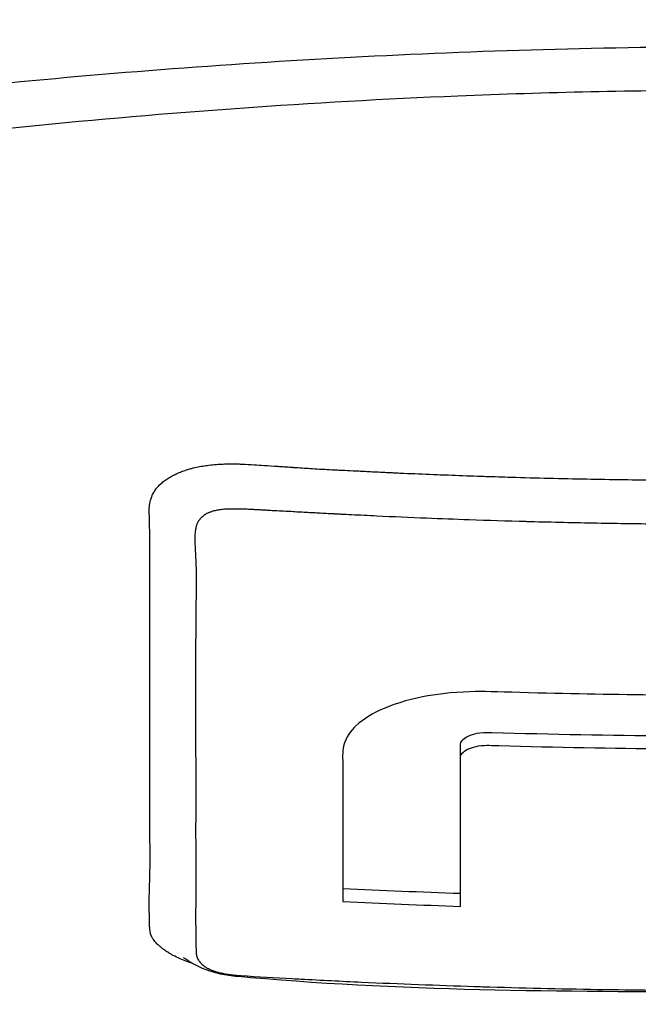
# Model space of a CAD drawing. Header units: millimetres. Extents: x 0 to 7374, y 0 to 4200.
# Tile 198 of 256: x 2021 to 2034, y 1956 to 1978. Entities that reach past the tile are written whole.
import ezdxf

# ---------------------------------------------------------------- set-up
doc = ezdxf.new("R2010")
doc.units = ezdxf.units.MM
doc.header["$LTSCALE"] = 0.2

# ---------------------------------------------------------------- blocks, each defined once
blk = doc.blocks.new('A$C98759802')
for p, q in [((-5.765, 1054.195), (-5.765, 1054.476)), ((-5.765, 1051.243), (-5.765, 1054.195)), ((-10.664, 1049.435), (-10.664, 1049.435))]:
    blk.add_line(p, q)
for start, end in [(260.50176, 260.50178), (261.27334, 261.27336)]:
    blk.add_arc((0, 1126), 76, start, end)
for centre, major_axis, start_param, end_param in [((-0.893, 1151.797), (142.33, -3.021), 4.67514, 4.693158), ((-0.874, 1152.623), (143.9, -3.054), 4.675582, 4.693403)]:
    blk.add_ellipse(centre, major_axis=major_axis, ratio=0.707027, start_param=start_param, end_param=end_param)
for points, knots in [([(0, 1078.078), (-2.689, 1078.071), (-5.304, 1078.041), (-10.564, 1077.89), (-13.15, 1077.769), (-17.41, 1077.51), (-19.097, 1077.393), (-21.713, 1077.183), (-22.654, 1077.102), (-26.071, 1076.784), (-28.472, 1076.509), (-32.082, 1076.03), (-33.384, 1075.844), (-36.089, 1075.421), (-37.486, 1075.181), (-40.06, 1074.701), (-41.249, 1074.462), (-43.774, 1073.917), (-45.111, 1073.603), (-48.684, 1072.659), (-50.768, 1071.994), (-53.596, 1070.924), (-54.53, 1070.532), (-55.506, 1070.067), (-55.631, 1070.006), (-55.909, 1069.868), (-56.065, 1069.789), (-56.63, 1069.496), (-57.021, 1069.279), (-57.761, 1068.837), (-58.107, 1068.613), (-58.569, 1068.289), (-58.713, 1068.185), (-59.385, 1067.675), (-59.829, 1067.26), (-60.355, 1066.651), (-60.51, 1066.45), (-60.708, 1066.14), (-60.769, 1066.036), (-61.045, 1065.514), (-61.173, 1065.094), (-61.253, 1064.264), (-61.211, 1063.855), (-61.039, 1063.252), (-60.965, 1063.055), (-60.696, 1062.47), (-60.455, 1062.086), (-60.146, 1061.703)], [0.000001, 0.000001, 0.000001, 0.000001, 0.80676, 0.80676, 1.613192, 1.613192, 2.147474, 2.147474, 2.450992, 2.450992, 3.264414, 3.264414, 3.726842, 3.726842, 4.252174, 4.252174, 4.730344, 4.730344, 5.307349, 5.307349, 6.354307, 6.354307, 6.939167, 6.939167, 7.029371, 7.029371, 7.147426, 7.147426, 7.463958, 7.463958, 7.785402, 7.785402, 7.92361, 7.92361, 8.469515, 8.469515, 8.732461, 8.732461, 8.864314, 8.864314, 9.389857, 9.389857, 9.894845, 9.894845, 10.139254, 10.139254, 10.622595, 10.622595, 10.622595, 10.622595]), ([(0, 1069.671), (-1.412, 1069.671), (-2.822, 1069.647), (-5.623, 1069.564), (-7.04, 1069.504), (-11.19, 1069.278), (-13.932, 1069.063), (-18.379, 1068.601), (-20.125, 1068.389), (-24.103, 1067.834), (-26.3, 1067.47), (-31.272, 1066.504), (-33.96, 1065.866), (-37.652, 1064.801), (-38.825, 1064.427), (-41.044, 1063.648), (-42.09, 1063.241), (-44.037, 1062.405), (-44.938, 1061.975), (-45.975, 1061.422), (-46.179, 1061.31), (-47.806, 1060.391), (-48.983, 1059.55), (-50.921, 1057.734), (-51.627, 1056.751), (-52.322, 1054.935), (-52.412, 1054.112), (-52.076, 1052.051), (-51.375, 1050.825), (-49.896, 1049.342), (-49.57, 1049.048), (-48.661, 1048.304), (-48.055, 1047.881), (-47.014, 1047.22), (-46.767, 1047.073), (-46.038, 1046.642), (-45.689, 1046.435), (-45.335, 1046.225)], [-9.142024, -9.142024, -9.142024, -9.142024, -8.794924, -8.794924, -8.449908, -8.449908, -7.756766, -7.756766, -7.295116, -7.295116, -6.679703, -6.679703, -5.842537, -5.842537, -5.421955, -5.421955, -5.000682, -5.000682, -4.583701, -4.583701, -4.479215, -4.479215, -3.723226, -3.723226, -2.885485, -2.885485, -2.192537, -2.192537, -1.153615, -1.153615, -0.894278, -0.894278, -0.488686, -0.488686, -0.234496, -0.234496, -0.000001, -0.000001, -0.000001, -0.000001]), ([(0, 1068.726), (-1.955, 1068.726), (-3.908, 1068.681), (-8.997, 1068.471), (-12.173, 1068.243), (-18.32, 1067.623), (-21.32, 1067.225), (-29.716, 1065.82), (-34.653, 1064.601), (-42.957, 1061.61), (-46.162, 1059.858), (-49.877, 1056.258), (-50.78, 1054.316), (-49.852, 1051.257), (-49.244, 1050.3), (-47.898, 1048.914), (-47.371, 1048.455), (-46.156, 1047.548), (-45.474, 1047.106), (-44.738, 1046.679)], [0.000001, 0.000001, 0.000001, 0.000001, 0.586424, 0.586424, 1.557712, 1.557712, 2.541673, 2.541673, 4.452172, 4.452172, 6.431487, 6.431487, 8.196791, 8.196791, 9.006625, 9.006625, 9.415464, 9.415464, 9.830314, 9.830314, 9.830314, 9.830314]), ([(-11.814, 1060.434), (-11.777, 1060.447), (-11.739, 1060.46), (-11.699, 1060.472), (-11.671, 1060.481), (-11.643, 1060.489), (-11.615, 1060.496), (-11.571, 1060.508), (-11.526, 1060.518), (-11.479, 1060.528), (-11.433, 1060.537), (-11.385, 1060.546), (-11.335, 1060.553), (-11.316, 1060.556), (-11.297, 1060.559), (-11.277, 1060.561), (-11.229, 1060.568), (-11.179, 1060.573), (-11.128, 1060.578), (-11.122, 1060.578), (-11.115, 1060.579), (-11.109, 1060.579), (-11.063, 1060.583), (-11.016, 1060.586), (-10.968, 1060.589), (-10.923, 1060.591), (-10.877, 1060.592), (-10.831, 1060.593), (-10.828, 1060.593), (-10.824, 1060.593), (-10.821, 1060.593), (-10.805, 1060.593), (-10.788, 1060.593), (-10.77, 1060.594), (-10.752, 1060.594), (-10.734, 1060.594), (-10.716, 1060.594), (-10.699, 1060.594), (-10.681, 1060.593), (-10.663, 1060.593), (-10.645, 1060.593), (-10.627, 1060.593), (-10.61, 1060.592), (-10.592, 1060.592), (-10.575, 1060.591), (-10.559, 1060.59), (-10.555, 1060.59), (-10.551, 1060.59), (-10.548, 1060.59), (-10.533, 1060.589), (-10.52, 1060.589), (-10.51, 1060.588), (-10.435, 1060.585), (-10.349, 1060.58), (-10.254, 1060.575), (-10.187, 1060.571), (-10.115, 1060.567), (-10.038, 1060.562), (-9.945, 1060.556), (-9.844, 1060.549), (-9.736, 1060.542), (-9.695, 1060.539), (-9.648, 1060.536), (-9.601, 1060.532), (-9.584, 1060.531), (-9.567, 1060.53), (-9.55, 1060.529), (-9.501, 1060.525), (-9.453, 1060.522), (-9.413, 1060.519), (-9.405, 1060.519), (-9.397, 1060.518), (-9.39, 1060.518), (-9.273, 1060.51), (-9.157, 1060.502), (-9.04, 1060.495), (-8.972, 1060.491), (-8.903, 1060.486), (-8.834, 1060.482), (-8.781, 1060.479), (-8.723, 1060.476), (-8.665, 1060.473), (-8.648, 1060.472), (-8.631, 1060.471), (-8.614, 1060.47), (-8.554, 1060.467), (-8.495, 1060.464), (-8.441, 1060.461), (-8.421, 1060.46), (-8.401, 1060.459), (-8.383, 1060.459), (-8.344, 1060.457), (-8.31, 1060.455), (-8.28, 1060.454), (-8.21, 1060.45), (-8.128, 1060.446), (-8.034, 1060.442), (-7.997, 1060.44), (-7.959, 1060.438), (-7.919, 1060.436), (-7.87, 1060.433), (-7.818, 1060.431), (-7.763, 1060.428), (-7.656, 1060.423), (-7.538, 1060.417), (-7.411, 1060.411), (-7.37, 1060.409), (-7.322, 1060.406), (-7.274, 1060.404), (-7.259, 1060.403), (-7.244, 1060.403), (-7.23, 1060.402), (-7.18, 1060.4), (-7.131, 1060.397), (-7.087, 1060.395), (-7.072, 1060.395), (-7.057, 1060.394), (-7.043, 1060.393), (-7.026, 1060.393), (-7.01, 1060.392), (-6.997, 1060.391), (-6.782, 1060.382), (-6.569, 1060.373), (-6.356, 1060.364), (-6.294, 1060.362), (-6.232, 1060.359), (-6.17, 1060.357), (-6.123, 1060.355), (-6.076, 1060.353), (-6.029, 1060.352), (-5.817, 1060.343), (-5.605, 1060.336), (-5.393, 1060.328), (-5.332, 1060.326), (-5.272, 1060.324), (-5.211, 1060.322), (-5.03, 1060.316), (-4.847, 1060.311), (-4.663, 1060.305), (-4.111, 1060.289), (-3.562, 1060.275), (-3.015, 1060.265), (-2.485, 1060.255), (-1.958, 1060.247), (-1.431, 1060.243), (-0.97, 1060.239), (-0.509, 1060.236), (-0.048, 1060.236), (-0.032, 1060.236), (-0.016, 1060.236), (0.001, 1060.236)], [0.6803031, 0.6803031, 0.6803031, 0.6803031, 0.6845733, 0.6845733, 0.6845733, 0.6875, 0.6875, 0.6875, 0.6919741, 0.6919741, 0.6919741, 0.6964822, 0.6964822, 0.6964822, 0.6982264, 0.6982264, 0.6982264, 0.7025818, 0.7025818, 0.7025818, 0.703125, 0.703125, 0.703125, 0.7070313, 0.7070313, 0.7070313, 0.7106784, 0.7106784, 0.7106784, 0.7109375, 0.7109375, 0.7109375, 0.7121993, 0.7121993, 0.7121993, 0.7134047, 0.7134047, 0.7134047, 0.7145972, 0.7145972, 0.7145972, 0.7158108, 0.7158108, 0.7158108, 0.7171253, 0.7171253, 0.7171253, 0.7174568, 0.7174568, 0.7174568, 0.71875, 0.71875, 0.71875, 0.72794, 0.72794, 0.72794, 0.734375, 0.734375, 0.734375, 0.7421875, 0.7421875, 0.7421875, 0.7451659, 0.7451659, 0.7451659, 0.7462501, 0.7462501, 0.7462501, 0.7493822, 0.7493822, 0.7493822, 0.75, 0.75, 0.75, 0.7598231, 0.7598231, 0.7598231, 0.765625, 0.765625, 0.765625, 0.770138, 0.770138, 0.770138, 0.7714534, 0.7714534, 0.7714534, 0.7760526, 0.7760526, 0.7760526, 0.7777533, 0.7777533, 0.7777533, 0.78125, 0.78125, 0.78125, 0.7896373, 0.7896373, 0.7896373, 0.792863, 0.792863, 0.792863, 0.796875, 0.796875, 0.796875, 0.8046875, 0.8046875, 0.8046875, 0.8071934, 0.8071934, 0.8071934, 0.8079552, 0.8079552, 0.8079552, 0.8104963, 0.8104963, 0.8104963, 0.8114082, 0.8114082, 0.8114082, 0.8125, 0.8125, 0.8125, 0.8295871, 0.8295871, 0.8295871, 0.8345887, 0.8345887, 0.8345887, 0.8383904, 0.8383904, 0.8383904, 0.8555189, 0.8555189, 0.8555189, 0.8603768, 0.8603768, 0.8603768, 0.875, 0.875, 0.875, 0.9188808, 0.9188808, 0.9188808, 0.961396, 0.961396, 0.961396, 0.9986633, 0.9986633, 0.9986633, 0.9999846, 0.9999846, 0.9999846, 0.9999846]), ([(-12.421, 1060.009), (-12.404, 1060.033), (-12.386, 1060.057), (-12.367, 1060.08), (-12.356, 1060.093), (-12.345, 1060.105), (-12.333, 1060.117), (-12.311, 1060.14), (-12.287, 1060.162), (-12.262, 1060.184), (-12.236, 1060.206), (-12.209, 1060.227), (-12.18, 1060.247), (-12.151, 1060.267), (-12.12, 1060.287), (-12.089, 1060.306), (-12.057, 1060.324), (-12.024, 1060.342), (-11.989, 1060.359), (-11.962, 1060.372), (-11.934, 1060.385), (-11.905, 1060.398), (-11.876, 1060.41), (-11.845, 1060.422), (-11.814, 1060.434)], [0.64825455, 0.64825455, 0.64825455, 0.64825455, 0.65253879, 0.65253879, 0.65253879, 0.65491267, 0.65491267, 0.65491267, 0.65940032, 0.65940032, 0.65940032, 0.66397308, 0.66397308, 0.66397308, 0.66856769, 0.66856769, 0.66856769, 0.67312343, 0.67312343, 0.67312343, 0.67668824, 0.67668824, 0.67668824, 0.68030305, 0.68030305, 0.68030305, 0.68030305]), ([(-12.53, 1053.137), (-12.53, 1053.236), (-12.53, 1053.335), (-12.53, 1053.433), (-12.53, 1053.589), (-12.53, 1053.744), (-12.53, 1053.899), (-12.53, 1054.052), (-12.53, 1054.205), (-12.53, 1054.357), (-12.53, 1054.484), (-12.53, 1054.611), (-12.53, 1054.738), (-12.53, 1054.887), (-12.53, 1055.036), (-12.53, 1055.184), (-12.53, 1055.225), (-12.53, 1055.266), (-12.53, 1055.307), (-12.53, 1055.463), (-12.53, 1055.619), (-12.53, 1055.774), (-12.53, 1055.886), (-12.53, 1055.997), (-12.53, 1056.107), (-12.53, 1056.193), (-12.53, 1056.279), (-12.53, 1056.364), (-12.53, 1056.539), (-12.53, 1056.712), (-12.53, 1056.884), (-12.53, 1056.97), (-12.53, 1057.056), (-12.53, 1057.141), (-12.53, 1057.169), (-12.53, 1057.195), (-12.53, 1057.221), (-12.53, 1057.229), (-12.53, 1057.237), (-12.53, 1057.246), (-12.53, 1057.271), (-12.53, 1057.296), (-12.53, 1057.324), (-12.53, 1057.332), (-12.53, 1057.341), (-12.53, 1057.349), (-12.53, 1057.364), (-12.53, 1057.38), (-12.53, 1057.397), (-12.53, 1057.441), (-12.53, 1057.486), (-12.53, 1057.53), (-12.53, 1057.667), (-12.529, 1057.802), (-12.529, 1057.934), (-12.528, 1058.069), (-12.528, 1058.201), (-12.528, 1058.33), (-12.527, 1058.406), (-12.527, 1058.48), (-12.527, 1058.554), (-12.527, 1058.665), (-12.528, 1058.774), (-12.529, 1058.88), (-12.529, 1058.922), (-12.529, 1058.964), (-12.53, 1059.005), (-12.53, 1059.027), (-12.53, 1059.049), (-12.53, 1059.071), (-12.531, 1059.102), (-12.531, 1059.132), (-12.532, 1059.163), (-12.532, 1059.185), (-12.533, 1059.206), (-12.533, 1059.228), (-12.534, 1059.257), (-12.534, 1059.285), (-12.535, 1059.314), (-12.536, 1059.354), (-12.537, 1059.393), (-12.538, 1059.431), (-12.539, 1059.446), (-12.539, 1059.457), (-12.539, 1059.468), (-12.54, 1059.479), (-12.54, 1059.49), (-12.541, 1059.504), (-12.541, 1059.516), (-12.542, 1059.529), (-12.542, 1059.546), (-12.543, 1059.569), (-12.543, 1059.592), (-12.542, 1059.614), (-12.541, 1059.643), (-12.539, 1059.671), (-12.535, 1059.698), (-12.532, 1059.72), (-12.528, 1059.741), (-12.524, 1059.762), (-12.521, 1059.781), (-12.516, 1059.8), (-12.51, 1059.818), (-12.505, 1059.834), (-12.5, 1059.85), (-12.494, 1059.865), (-12.486, 1059.886), (-12.477, 1059.907), (-12.468, 1059.927), (-12.46, 1059.942), (-12.452, 1059.958), (-12.443, 1059.973), (-12.436, 1059.985), (-12.428, 1059.997), (-12.421, 1060.009)], [0.25, 0.25, 0.25, 0.25, 0.2669039, 0.2669039, 0.2669039, 0.2935831, 0.2935831, 0.2935831, 0.3199154, 0.3199154, 0.3199154, 0.3419178, 0.3419178, 0.3419178, 0.3678095, 0.3678095, 0.3678095, 0.375, 0.375, 0.375, 0.4024669, 0.4024669, 0.4024669, 0.4221907, 0.4221907, 0.4221907, 0.4375, 0.4375, 0.4375, 0.46875, 0.46875, 0.46875, 0.484375, 0.484375, 0.484375, 0.4894844, 0.4894844, 0.4894844, 0.4910815, 0.4910815, 0.4910815, 0.4960221, 0.4960221, 0.4960221, 0.4974624, 0.4974624, 0.4974624, 0.5, 0.5, 0.5, 0.5067744, 0.5067744, 0.5067744, 0.5279454, 0.5279454, 0.5279454, 0.549734, 0.549734, 0.549734, 0.5625, 0.5625, 0.5625, 0.5819298, 0.5819298, 0.5819298, 0.5896196, 0.5896196, 0.5896196, 0.59375, 0.59375, 0.59375, 0.5995689, 0.5995689, 0.5995689, 0.6037433, 0.6037433, 0.6037433, 0.609375, 0.609375, 0.609375, 0.6171875, 0.6171875, 0.6171875, 0.6200757, 0.6200757, 0.6200757, 0.6227776, 0.6227776, 0.6227776, 0.625, 0.625, 0.625, 0.6280436, 0.6280436, 0.6280436, 0.6319734, 0.6319734, 0.6319734, 0.6350521, 0.6350521, 0.6350521, 0.6378638, 0.6378638, 0.6378638, 0.6402932, 0.6402932, 0.6402932, 0.6435897, 0.6435897, 0.6435897, 0.646194, 0.646194, 0.646194, 0.6482546, 0.6482546, 0.6482546, 0.6482546]), ([(-10.794, 1059.61), (-10.799, 1059.61), (-10.803, 1059.61), (-10.809, 1059.609), (-10.815, 1059.609), (-10.821, 1059.609), (-10.829, 1059.609), (-10.835, 1059.609), (-10.842, 1059.608), (-10.851, 1059.608), (-10.856, 1059.608), (-10.861, 1059.608), (-10.866, 1059.607), (-10.879, 1059.607), (-10.892, 1059.606), (-10.905, 1059.605), (-10.943, 1059.602), (-10.981, 1059.598), (-11.016, 1059.593), (-11.048, 1059.588), (-11.078, 1059.582), (-11.106, 1059.575), (-11.11, 1059.575), (-11.114, 1059.574), (-11.117, 1059.573), (-11.142, 1059.567), (-11.166, 1059.56), (-11.188, 1059.552), (-11.212, 1059.544), (-11.234, 1059.535), (-11.256, 1059.526), (-11.259, 1059.524), (-11.262, 1059.523), (-11.265, 1059.521), (-11.279, 1059.515), (-11.293, 1059.507), (-11.307, 1059.499), (-11.315, 1059.494), (-11.323, 1059.489), (-11.331, 1059.484), (-11.344, 1059.475), (-11.356, 1059.466), (-11.368, 1059.457), (-11.379, 1059.448), (-11.391, 1059.438), (-11.401, 1059.428), (-11.412, 1059.418), (-11.422, 1059.408), (-11.431, 1059.398), (-11.435, 1059.393), (-11.439, 1059.389), (-11.443, 1059.384)], [0.30859375, 0.30859375, 0.30859375, 0.30859375, 0.30986729, 0.30986729, 0.30986729, 0.31099447, 0.31099447, 0.31099447, 0.31196313, 0.31196313, 0.31196313, 0.3125, 0.3125, 0.3125, 0.31375172, 0.31375172, 0.31375172, 0.31764218, 0.31764218, 0.31764218, 0.32109452, 0.32109452, 0.32109452, 0.32153263, 0.32153263, 0.32153263, 0.32453895, 0.32453895, 0.32453895, 0.3276794, 0.3276794, 0.3276794, 0.328125, 0.328125, 0.328125, 0.33031909, 0.33031909, 0.33031909, 0.33160847, 0.33160847, 0.33160847, 0.33370761, 0.33370761, 0.33370761, 0.33581429, 0.33581429, 0.33581429, 0.33792632, 0.33792632, 0.33792632, 0.33885911, 0.33885911, 0.33885911, 0.33885911]), ([(0, 1059.276), (-0.016, 1059.275), (-0.032, 1059.275), (-0.048, 1059.275), (-0.5, 1059.275), (-0.949, 1059.277), (-1.398, 1059.281), (-1.862, 1059.285), (-2.326, 1059.292), (-2.789, 1059.3), (-3.275, 1059.309), (-3.76, 1059.32), (-4.245, 1059.333), (-4.275, 1059.334), (-4.305, 1059.335), (-4.335, 1059.336), (-4.749, 1059.347), (-5.163, 1059.36), (-5.578, 1059.375), (-5.886, 1059.386), (-6.193, 1059.397), (-6.501, 1059.41), (-6.864, 1059.424), (-7.227, 1059.44), (-7.591, 1059.457), (-7.773, 1059.466), (-7.955, 1059.475), (-8.138, 1059.484), (-8.213, 1059.487), (-8.289, 1059.491), (-8.364, 1059.495), (-8.38, 1059.496), (-8.396, 1059.497), (-8.412, 1059.498), (-8.444, 1059.499), (-8.47, 1059.501), (-8.496, 1059.502), (-8.5, 1059.502), (-8.505, 1059.502), (-8.51, 1059.503), (-8.534, 1059.504), (-8.56, 1059.505), (-8.594, 1059.507), (-8.601, 1059.507), (-8.608, 1059.508), (-8.616, 1059.508), (-8.637, 1059.509), (-8.66, 1059.51), (-8.686, 1059.512), (-8.798, 1059.518), (-8.906, 1059.524), (-9.009, 1059.529), (-9.119, 1059.535), (-9.225, 1059.541), (-9.326, 1059.546), (-9.383, 1059.55), (-9.438, 1059.553), (-9.492, 1059.556), (-9.519, 1059.557), (-9.545, 1059.559), (-9.571, 1059.56), (-9.634, 1059.563), (-9.695, 1059.566), (-9.753, 1059.569), (-9.791, 1059.571), (-9.828, 1059.573), (-9.864, 1059.575), (-9.901, 1059.577), (-9.937, 1059.579), (-9.972, 1059.581), (-10.008, 1059.583), (-10.044, 1059.585), (-10.078, 1059.587), (-10.095, 1059.588), (-10.111, 1059.589), (-10.126, 1059.59), (-10.158, 1059.591), (-10.19, 1059.593), (-10.22, 1059.595), (-10.251, 1059.597), (-10.28, 1059.599), (-10.309, 1059.6), (-10.334, 1059.602), (-10.358, 1059.603), (-10.381, 1059.604), (-10.401, 1059.605), (-10.421, 1059.606), (-10.44, 1059.607), (-10.468, 1059.608), (-10.496, 1059.609), (-10.522, 1059.61), (-10.545, 1059.61), (-10.567, 1059.611), (-10.589, 1059.611), (-10.616, 1059.611), (-10.642, 1059.611), (-10.666, 1059.611), (-10.693, 1059.611), (-10.718, 1059.61), (-10.741, 1059.61), (-10.751, 1059.61), (-10.76, 1059.61), (-10.767, 1059.61), (-10.773, 1059.61), (-10.778, 1059.61), (-10.783, 1059.61), (-10.787, 1059.61), (-10.79, 1059.61), (-10.794, 1059.61)], [0, 0, 0, 0, 0.0013874, 0.0013874, 0.0013874, 0.0401599, 0.0401599, 0.0401599, 0.0803197, 0.0803197, 0.0803197, 0.1224086, 0.1224086, 0.1224086, 0.125, 0.125, 0.125, 0.1609163, 0.1609163, 0.1609163, 0.1875, 0.1875, 0.1875, 0.21875, 0.21875, 0.21875, 0.234375, 0.234375, 0.234375, 0.240836, 0.240836, 0.240836, 0.2421875, 0.2421875, 0.2421875, 0.2449705, 0.2449705, 0.2449705, 0.2454695, 0.2454695, 0.2454695, 0.2480549, 0.2480549, 0.2480549, 0.2485991, 0.2485991, 0.2485991, 0.25, 0.25, 0.25, 0.2558728, 0.2558728, 0.2558728, 0.2621028, 0.2621028, 0.2621028, 0.265625, 0.265625, 0.265625, 0.2673637, 0.2673637, 0.2673637, 0.2715494, 0.2715494, 0.2715494, 0.2742516, 0.2742516, 0.2742516, 0.2770199, 0.2770199, 0.2770199, 0.2798983, 0.2798983, 0.2798983, 0.28125, 0.28125, 0.28125, 0.2839822, 0.2839822, 0.2839822, 0.2866981, 0.2866981, 0.2866981, 0.2890625, 0.2890625, 0.2890625, 0.2910783, 0.2910783, 0.2910783, 0.2941448, 0.2941448, 0.2941448, 0.296875, 0.296875, 0.296875, 0.3004036, 0.3004036, 0.3004036, 0.3043127, 0.3043127, 0.3043127, 0.3060069, 0.3060069, 0.3060069, 0.3075071, 0.3075071, 0.3075071, 0.3085938, 0.3085938, 0.3085938, 0.3085938]), ([(-11.443, 1059.384), (-11.452, 1059.374), (-11.459, 1059.364), (-11.466, 1059.353), (-11.473, 1059.343), (-11.479, 1059.333), (-11.485, 1059.323), (-11.487, 1059.32), (-11.488, 1059.317), (-11.49, 1059.313), (-11.491, 1059.311), (-11.492, 1059.309), (-11.493, 1059.307), (-11.496, 1059.3), (-11.5, 1059.292), (-11.503, 1059.283), (-11.506, 1059.275), (-11.509, 1059.266), (-11.512, 1059.256), (-11.515, 1059.247), (-11.518, 1059.237), (-11.52, 1059.227), (-11.521, 1059.225), (-11.522, 1059.223), (-11.522, 1059.22), (-11.524, 1059.214), (-11.525, 1059.208), (-11.527, 1059.201), (-11.529, 1059.19), (-11.531, 1059.178), (-11.533, 1059.166), (-11.536, 1059.153), (-11.538, 1059.139), (-11.54, 1059.126), (-11.542, 1059.104), (-11.544, 1059.082), (-11.546, 1059.061), (-11.547, 1059.047), (-11.547, 1059.033), (-11.548, 1059.02), (-11.548, 1059.012), (-11.548, 1059.005), (-11.548, 1058.997), (-11.548, 1058.985), (-11.548, 1058.974), (-11.548, 1058.962), (-11.548, 1058.96), (-11.548, 1058.958), (-11.548, 1058.956), (-11.548, 1058.914), (-11.547, 1058.872), (-11.546, 1058.831), (-11.545, 1058.813), (-11.544, 1058.792), (-11.543, 1058.771), (-11.542, 1058.75), (-11.541, 1058.73), (-11.54, 1058.712), (-11.54, 1058.709), (-11.54, 1058.706), (-11.54, 1058.704), (-11.539, 1058.688), (-11.538, 1058.674), (-11.538, 1058.666), (-11.535, 1058.633), (-11.533, 1058.599), (-11.531, 1058.564), (-11.531, 1058.558), (-11.531, 1058.552), (-11.531, 1058.546), (-11.528, 1058.5), (-11.526, 1058.453), (-11.525, 1058.403), (-11.524, 1058.355), (-11.523, 1058.305), (-11.522, 1058.254), (-11.521, 1058.161), (-11.521, 1058.063), (-11.521, 1057.96), (-11.521, 1057.912), (-11.521, 1057.864), (-11.522, 1057.815), (-11.522, 1057.715), (-11.523, 1057.611), (-11.525, 1057.502), (-11.525, 1057.43), (-11.526, 1057.356), (-11.527, 1057.28), (-11.528, 1057.185), (-11.529, 1057.088), (-11.53, 1056.987), (-11.53, 1056.958), (-11.53, 1056.926), (-11.53, 1056.894), (-11.53, 1056.885), (-11.53, 1056.876), (-11.53, 1056.867), (-11.53, 1056.834), (-11.531, 1056.802), (-11.531, 1056.771), (-11.531, 1056.761), (-11.531, 1056.751), (-11.531, 1056.741), (-11.531, 1056.718), (-11.531, 1056.696), (-11.531, 1056.677), (-11.531, 1056.493), (-11.531, 1056.308), (-11.531, 1056.121), (-11.531, 1055.941), (-11.531, 1055.759), (-11.531, 1055.576)], [0.3388591, 0.3388591, 0.3388591, 0.3388591, 0.3409631, 0.3409631, 0.3409631, 0.3430475, 0.3430475, 0.3430475, 0.34375, 0.34375, 0.34375, 0.3441604, 0.3441604, 0.3441604, 0.3457031, 0.3457031, 0.3457031, 0.347259, 0.347259, 0.347259, 0.3487821, 0.3487821, 0.3487821, 0.3491211, 0.3491211, 0.3491211, 0.3500776, 0.3500776, 0.3500776, 0.3517236, 0.3517236, 0.3517236, 0.3535772, 0.3535772, 0.3535772, 0.3564761, 0.3564761, 0.3564761, 0.3583285, 0.3583285, 0.3583285, 0.359375, 0.359375, 0.359375, 0.3610419, 0.3610419, 0.3610419, 0.3613281, 0.3613281, 0.3613281, 0.3671875, 0.3671875, 0.3671875, 0.3697693, 0.3697693, 0.3697693, 0.3722655, 0.3722655, 0.3722655, 0.3726658, 0.3726658, 0.3726658, 0.375, 0.375, 0.375, 0.383749, 0.383749, 0.383749, 0.3852716, 0.3852716, 0.3852716, 0.3967495, 0.3967495, 0.3967495, 0.4079236, 0.4079236, 0.4079236, 0.4282252, 0.4282252, 0.4282252, 0.4375, 0.4375, 0.4375, 0.4562645, 0.4562645, 0.4562645, 0.46875, 0.46875, 0.46875, 0.484375, 0.484375, 0.484375, 0.4889413, 0.4889413, 0.4889413, 0.4902109, 0.4902109, 0.4902109, 0.4948469, 0.4948469, 0.4948469, 0.4963794, 0.4963794, 0.4963794, 0.5, 0.5, 0.5, 0.5342781, 0.5342781, 0.5342781, 0.5674718, 0.5674718, 0.5674718, 0.5674718]), ([(-11.531, 1055.576), (-11.531, 1055.426), (-11.531, 1055.276), (-11.531, 1055.124), (-11.531, 1054.973), (-11.531, 1054.822), (-11.531, 1054.67), (-11.531, 1054.653), (-11.531, 1054.636), (-11.531, 1054.619), (-11.531, 1054.514), (-11.531, 1054.41), (-11.531, 1054.304), (-11.531, 1054.147), (-11.53, 1053.988), (-11.53, 1053.829), (-11.53, 1053.74), (-11.53, 1053.65), (-11.53, 1053.56), (-11.53, 1053.415), (-11.53, 1053.268), (-11.53, 1053.122), (-11.53, 1053.104), (-11.53, 1053.086), (-11.53, 1053.068), (-11.53, 1053.054), (-11.53, 1053.04), (-11.53, 1053.026), (-11.53, 1052.936), (-11.53, 1052.847), (-11.531, 1052.757), (-11.531, 1052.728), (-11.531, 1052.697), (-11.531, 1052.665), (-11.531, 1052.659), (-11.531, 1052.654), (-11.531, 1052.648), (-11.531, 1052.616), (-11.531, 1052.584), (-11.531, 1052.555), (-11.531, 1052.549), (-11.531, 1052.543), (-11.531, 1052.536), (-11.531, 1052.519), (-11.531, 1052.503), (-11.531, 1052.488), (-11.531, 1052.367), (-11.53, 1052.247), (-11.53, 1052.128), (-11.53, 1052.123), (-11.53, 1052.119), (-11.53, 1052.115), (-11.53, 1051.99), (-11.53, 1051.866), (-11.53, 1051.742), (-11.53, 1051.727), (-11.53, 1051.712), (-11.53, 1051.697), (-11.53, 1051.684), (-11.53, 1051.67), (-11.53, 1051.657), (-11.53, 1051.521), (-11.53, 1051.386), (-11.53, 1051.251), (-11.53, 1051.17), (-11.53, 1051.09), (-11.53, 1051.009), (-11.531, 1050.942), (-11.531, 1050.874), (-11.531, 1050.807), (-11.531, 1050.724), (-11.531, 1050.642), (-11.531, 1050.56), (-11.531, 1050.532), (-11.53, 1050.505), (-11.53, 1050.477), (-11.53, 1050.461), (-11.53, 1050.445), (-11.529, 1050.429), (-11.529, 1050.416), (-11.529, 1050.402), (-11.529, 1050.389), (-11.529, 1050.356), (-11.528, 1050.325), (-11.528, 1050.294), (-11.527, 1050.259), (-11.527, 1050.224), (-11.526, 1050.189), (-11.525, 1050.163), (-11.525, 1050.136), (-11.524, 1050.109), (-11.524, 1050.087), (-11.524, 1050.065), (-11.523, 1050.042), (-11.523, 1050.021), (-11.522, 1050), (-11.522, 1049.977), (-11.521, 1049.961), (-11.52, 1049.946), (-11.518, 1049.93), (-11.517, 1049.923), (-11.516, 1049.916), (-11.514, 1049.908), (-11.513, 1049.902), (-11.512, 1049.896), (-11.511, 1049.889), (-11.509, 1049.879), (-11.506, 1049.869), (-11.504, 1049.86), (-11.503, 1049.857), (-11.502, 1049.854), (-11.501, 1049.851), (-11.498, 1049.843), (-11.495, 1049.835), (-11.491, 1049.826), (-11.485, 1049.814), (-11.478, 1049.801), (-11.471, 1049.789), (-11.463, 1049.777), (-11.455, 1049.765), (-11.446, 1049.754), (-11.436, 1049.742), (-11.426, 1049.73), (-11.416, 1049.719), (-11.413, 1049.716), (-11.409, 1049.713), (-11.406, 1049.709), (-11.394, 1049.698), (-11.382, 1049.686), (-11.368, 1049.675), (-11.355, 1049.664), (-11.34, 1049.653), (-11.324, 1049.643), (-11.322, 1049.641), (-11.319, 1049.64), (-11.317, 1049.638), (-11.301, 1049.628), (-11.284, 1049.618), (-11.266, 1049.608), (-11.262, 1049.606), (-11.258, 1049.604), (-11.254, 1049.602), (-11.238, 1049.594), (-11.22, 1049.585), (-11.201, 1049.577), (-11.181, 1049.569), (-11.16, 1049.561), (-11.139, 1049.553), (-11.125, 1049.548), (-11.11, 1049.544), (-11.096, 1049.539), (-11.073, 1049.532), (-11.049, 1049.525), (-11.024, 1049.519), (-10.999, 1049.512), (-10.973, 1049.506), (-10.946, 1049.5), (-10.919, 1049.495), (-10.891, 1049.49), (-10.863, 1049.485), (-10.859, 1049.484), (-10.854, 1049.483), (-10.85, 1049.483), (-10.826, 1049.479), (-10.802, 1049.475), (-10.777, 1049.472), (-10.753, 1049.469), (-10.728, 1049.466), (-10.702, 1049.463), (-10.677, 1049.461), (-10.652, 1049.458), (-10.627, 1049.456), (-10.601, 1049.454), (-10.575, 1049.452), (-10.549, 1049.451)], [0.5674718, 0.5674718, 0.5674718, 0.5674718, 0.59476, 0.59476, 0.59476, 0.6219858, 0.6219858, 0.6219858, 0.625, 0.625, 0.625, 0.6436752, 0.6436752, 0.6436752, 0.6717355, 0.6717355, 0.6717355, 0.6875, 0.6875, 0.6875, 0.7131584, 0.7131584, 0.7131584, 0.716291, 0.716291, 0.716291, 0.71875, 0.71875, 0.71875, 0.734375, 0.734375, 0.734375, 0.7395143, 0.7395143, 0.7395143, 0.7404188, 0.7404188, 0.7404188, 0.7456721, 0.7456721, 0.7456721, 0.7467929, 0.7467929, 0.7467929, 0.75, 0.75, 0.75, 0.7765652, 0.7765652, 0.7765652, 0.777525, 0.777525, 0.777525, 0.8052815, 0.8052815, 0.8052815, 0.8085819, 0.8085819, 0.8085819, 0.8116109, 0.8116109, 0.8116109, 0.8419218, 0.8419218, 0.8419218, 0.8599576, 0.8599576, 0.8599576, 0.875, 0.875, 0.875, 0.8933932, 0.8933932, 0.8933932, 0.8996208, 0.8996208, 0.8996208, 0.9031956, 0.9031956, 0.9031956, 0.90625, 0.90625, 0.90625, 0.913596, 0.913596, 0.913596, 0.9219885, 0.9219885, 0.9219885, 0.9281433, 0.9281433, 0.9281433, 0.9330542, 0.9330542, 0.9330542, 0.9375, 0.9375, 0.9375, 0.9406896, 0.9406896, 0.9406896, 0.9422256, 0.9422256, 0.9422256, 0.9435912, 0.9435912, 0.9435912, 0.9457784, 0.9457784, 0.9457784, 0.946417, 0.946417, 0.946417, 0.9483199, 0.9483199, 0.9483199, 0.9513124, 0.9513124, 0.9513124, 0.95435, 0.95435, 0.95435, 0.9574855, 0.9574855, 0.9574855, 0.958378, 0.958378, 0.958378, 0.9617161, 0.9617161, 0.9617161, 0.9651208, 0.9651208, 0.9651208, 0.9656357, 0.9656357, 0.9656357, 0.9690432, 0.9690432, 0.9690432, 0.9697789, 0.9697789, 0.9697789, 0.9729463, 0.9729463, 0.9729463, 0.976308, 0.976308, 0.976308, 0.978488, 0.978488, 0.978488, 0.9818907, 0.9818907, 0.9818907, 0.9853233, 0.9853233, 0.9853233, 0.9887195, 0.9887195, 0.9887195, 0.989244, 0.989244, 0.989244, 0.9920308, 0.9920308, 0.9920308, 0.9947694, 0.9947694, 0.9947694, 0.9973959, 0.9973959, 0.9973959, 1, 1, 1, 1]), ([(-1.281, 1055.558), (-2.179, 1055.565), (-3.113, 1055.579), (-4.647, 1055.617), (-5.046, 1055.635), (-5.617, 1055.635), (-6.027, 1055.62), (-6.782, 1055.487), (-7.137, 1055.398), (-7.655, 1055.169), (-7.874, 1055.049), (-8.136, 1054.798), (-8.267, 1054.648), (-8.341, 1054.319), (-8.328, 1054.195), (-8.328, 1052.964), (-8.328, 1051.99), (-8.328, 1051.063)], [-6.000586, -6.000586, -6.000586, -6.000586, -4.233798, -4.233798, -3.199534, -3.199534, -2.171582, -2.171582, -1.479632, -1.479632, -1.065047, -1.065047, -0.839716, -0.839716, -0.695929, -0.695929, 0, 0, 0, 0]), ([(-5.766, 1054.476), (-5.765, 1054.483), (-5.765, 1054.49), (-5.758, 1054.533), (-5.735, 1054.57), (-5.669, 1054.629), (-5.623, 1054.66), (-5.49, 1054.709), (-5.42, 1054.726), (-5.231, 1054.751), (-5.136, 1054.748), (-3.765, 1054.707), (-2.497, 1054.685), (-1.281, 1054.676)], [0.778296, 0.778296, 0.778296, 0.778296, 0.790108, 0.790108, 0.859987, 0.859987, 0.916854, 0.916854, 0.963512, 0.963512, 1.033863, 1.033863, 2.779598, 2.779598, 2.779598, 2.779598]), ([(-5.765, 1050.958), (-5.765, 1051.545), (-5.765, 1052.151), (-5.765, 1053.555), (-5.767, 1054.154), (-5.764, 1054.232), (-5.75, 1054.265), (-5.698, 1054.326), (-5.66, 1054.355), (-5.561, 1054.404), (-5.501, 1054.425), (-5.352, 1054.456), (-5.272, 1054.464), (-5.122, 1054.467), (-5.062, 1054.464), (-3.666, 1054.423), (-2.449, 1054.402), (-1.281, 1054.393)], [-0.6739067, -0.6739067, -0.6739067, -0.6739067, -0.6255712, -0.6255712, -0.5652488, -0.5652488, -0.5215194, -0.5215194, -0.4761832, -0.4761832, -0.4305361, -0.4305361, -0.3870695, -0.3870695, -0.3504576, -0.3504576, -0.000001, -0.000001, -0.000001, -0.000001]), ([(-11.602, 1049.717), (-11.643, 1049.731), (-11.684, 1049.745), (-11.724, 1049.759), (-11.775, 1049.778), (-11.824, 1049.798), (-11.871, 1049.819), (-11.923, 1049.841), (-11.972, 1049.865), (-12.018, 1049.889), (-12.038, 1049.9), (-12.058, 1049.911), (-12.078, 1049.922), (-12.106, 1049.938), (-12.132, 1049.955), (-12.158, 1049.971), (-12.184, 1049.988), (-12.209, 1050.006), (-12.232, 1050.023), (-12.257, 1050.041), (-12.28, 1050.059), (-12.302, 1050.078), (-12.31, 1050.085), (-12.318, 1050.092), (-12.326, 1050.099), (-12.338, 1050.109), (-12.35, 1050.12), (-12.36, 1050.13), (-12.381, 1050.151), (-12.4, 1050.172), (-12.418, 1050.194), (-12.43, 1050.209), (-12.442, 1050.224), (-12.452, 1050.24), (-12.465, 1050.259), (-12.476, 1050.277), (-12.486, 1050.296), (-12.488, 1050.3), (-12.49, 1050.304), (-12.492, 1050.309), (-12.494, 1050.313), (-12.497, 1050.318), (-12.499, 1050.323), (-12.501, 1050.328), (-12.503, 1050.333), (-12.505, 1050.337), (-12.508, 1050.344), (-12.51, 1050.349), (-12.511, 1050.352), (-12.511, 1050.353), (-12.511, 1050.353), (-12.511, 1050.354), (-12.512, 1050.357), (-12.513, 1050.36), (-12.514, 1050.366), (-12.515, 1050.368), (-12.515, 1050.371), (-12.516, 1050.373), (-12.518, 1050.384), (-12.52, 1050.397), (-12.523, 1050.414), (-12.524, 1050.424), (-12.526, 1050.435), (-12.527, 1050.447), (-12.529, 1050.458), (-12.53, 1050.469), (-12.53, 1050.481), (-12.531, 1050.493), (-12.532, 1050.505), (-12.533, 1050.518), (-12.533, 1050.529), (-12.533, 1050.541), (-12.534, 1050.554), (-12.534, 1050.566), (-12.534, 1050.579), (-12.534, 1050.592), (-12.534, 1050.604), (-12.535, 1050.617), (-12.535, 1050.63), (-12.535, 1050.638), (-12.535, 1050.647), (-12.536, 1050.655), (-12.536, 1050.669), (-12.536, 1050.683), (-12.537, 1050.697), (-12.537, 1050.702), (-12.537, 1050.706), (-12.537, 1050.711), (-12.537, 1050.713), (-12.538, 1050.715), (-12.538, 1050.717), (-12.538, 1050.721), (-12.538, 1050.724), (-12.538, 1050.727), (-12.539, 1050.773), (-12.54, 1050.824), (-12.541, 1050.878), (-12.541, 1050.913), (-12.541, 1050.95), (-12.541, 1050.988), (-12.541, 1051.039), (-12.541, 1051.094), (-12.54, 1051.152), (-12.54, 1051.168), (-12.54, 1051.185), (-12.54, 1051.202), (-12.539, 1051.24), (-12.538, 1051.279), (-12.537, 1051.32), (-12.536, 1051.341), (-12.536, 1051.362), (-12.535, 1051.383), (-12.535, 1051.393), (-12.534, 1051.407), (-12.534, 1051.419), (-12.534, 1051.421), (-12.534, 1051.423), (-12.534, 1051.424), (-12.533, 1051.435), (-12.533, 1051.444), (-12.533, 1051.447), (-12.531, 1051.511), (-12.529, 1051.576), (-12.527, 1051.644), (-12.526, 1051.709), (-12.525, 1051.777), (-12.525, 1051.846), (-12.524, 1051.894), (-12.524, 1051.942), (-12.524, 1051.992), (-12.524, 1052.061), (-12.525, 1052.132), (-12.525, 1052.205), (-12.525, 1052.208), (-12.525, 1052.211), (-12.525, 1052.214), (-12.525, 1052.312), (-12.526, 1052.412), (-12.527, 1052.517), (-12.527, 1052.56), (-12.527, 1052.604), (-12.528, 1052.648), (-12.528, 1052.697), (-12.528, 1052.746), (-12.529, 1052.795), (-12.529, 1052.804), (-12.529, 1052.813), (-12.529, 1052.822), (-12.529, 1052.87), (-12.529, 1052.919), (-12.529, 1052.969), (-12.529, 1052.978), (-12.53, 1052.986), (-12.53, 1052.995), (-12.53, 1053.04), (-12.53, 1053.087), (-12.53, 1053.137)], [0.0129952, 0.0129952, 0.0129952, 0.0129952, 0.0172543, 0.0172543, 0.0172543, 0.0226921, 0.0226921, 0.0226921, 0.0286362, 0.0286362, 0.0286362, 0.03125, 0.03125, 0.03125, 0.0350435, 0.0350435, 0.0350435, 0.0389639, 0.0389639, 0.0389639, 0.0430593, 0.0430593, 0.0430593, 0.0445847, 0.0445847, 0.0445847, 0.046875, 0.046875, 0.046875, 0.0514067, 0.0514067, 0.0514067, 0.0546875, 0.0546875, 0.0546875, 0.0585938, 0.0585938, 0.0585938, 0.0593606, 0.0593606, 0.0593606, 0.0600997, 0.0600997, 0.0600997, 0.0609212, 0.0609212, 0.0609212, 0.0620945, 0.0620945, 0.0620945, 0.0626475, 0.0626475, 0.0626475, 0.0665181, 0.0665181, 0.0665181, 0.0682711, 0.0682711, 0.0682711, 0.0746408, 0.0746408, 0.0746408, 0.0783909, 0.0783909, 0.0783909, 0.0816181, 0.0816181, 0.0816181, 0.0846511, 0.0846511, 0.0846511, 0.0873124, 0.0873124, 0.0873124, 0.0898606, 0.0898606, 0.0898606, 0.0922713, 0.0922713, 0.0922713, 0.09375, 0.09375, 0.09375, 0.0960618, 0.0960618, 0.0960618, 0.0968373, 0.0968373, 0.0968373, 0.0971556, 0.0971556, 0.0971556, 0.0976563, 0.0976563, 0.0976563, 0.1048269, 0.1048269, 0.1048269, 0.109375, 0.109375, 0.109375, 0.1154639, 0.1154639, 0.1154639, 0.1171875, 0.1171875, 0.1171875, 0.1210938, 0.1210938, 0.1210938, 0.1230469, 0.1230469, 0.1230469, 0.1239865, 0.1239865, 0.1239865, 0.1241297, 0.1241297, 0.1241297, 0.125, 0.125, 0.125, 0.1426025, 0.1426025, 0.1426025, 0.1596297, 0.1596297, 0.1596297, 0.1712404, 0.1712404, 0.1712404, 0.1875, 0.1875, 0.1875, 0.1881903, 0.1881903, 0.1881903, 0.209803, 0.209803, 0.209803, 0.21875, 0.21875, 0.21875, 0.2285944, 0.2285944, 0.2285944, 0.2304074, 0.2304074, 0.2304074, 0.2399699, 0.2399699, 0.2399699, 0.2415817, 0.2415817, 0.2415817, 0.25, 0.25, 0.25, 0.25]), ([(-10.664, 1049.435), (-10.791, 1049.447), (-10.918, 1049.467), (-11.179, 1049.529), (-11.317, 1049.574), (-11.5, 1049.661), (-11.558, 1049.691), (-11.631, 1049.734), (-11.646, 1049.744), (-11.675, 1049.761), (-11.688, 1049.77), (-11.718, 1049.789), (-11.734, 1049.8), (-11.758, 1049.816), (-11.768, 1049.822), (-11.782, 1049.831), (-11.788, 1049.835), (-11.796, 1049.84), (-11.798, 1049.841), (-11.798, 1049.841)], [0, 0, 0, 0, 0.0381482, 0.0381482, 0.082446, 0.082446, 0.1023818, 0.1023818, 0.1078541, 0.1078541, 0.1125031, 0.1125031, 0.1192501, 0.1192501, 0.1246555, 0.1246555, 0.1304088, 0.1304088, 0.1374241, 0.1374241, 0.1374241, 0.1374241]), ([(-10.549, 1049.451), (-10.173, 1049.428), (-9.799, 1049.406), (-9.427, 1049.386), (-9.364, 1049.383), (-9.302, 1049.379), (-9.24, 1049.376), (-8.798, 1049.352), (-8.358, 1049.33), (-7.921, 1049.31), (-7.091, 1049.272), (-6.269, 1049.241), (-5.457, 1049.215), (-5.398, 1049.213), (-5.34, 1049.211), (-5.282, 1049.209), (-4.438, 1049.184), (-3.603, 1049.164), (-2.779, 1049.151), (-2.628, 1049.149), (-2.478, 1049.147), (-2.328, 1049.145), (-1.56, 1049.134), (-0.8, 1049.13), (-0.048, 1049.13), (-0.032, 1049.13), (-0.016, 1049.13), (0, 1049.13)], [0, 0, 0, 0, 0.1019415, 0.1019415, 0.1019415, 0.1190681, 0.1190681, 0.1190681, 0.2403765, 0.2403765, 0.2403765, 0.4708278, 0.4708278, 0.4708278, 0.48738, 0.48738, 0.48738, 0.7271679, 0.7271679, 0.7271679, 0.7709147, 0.7709147, 0.7709147, 0.9951815, 0.9951815, 0.9951815, 1, 1, 1, 1])]:
    blk.add_open_spline(points, degree=3, knots=knots)
for points in [[(-10.664, 1049.435), (-10.629, 1049.432), (-10.591, 1049.436), (-10.549, 1049.451)], [(0, 1049.096), (-3.557, 1049.095), (-7.137, 1049.106), (-10.664, 1049.435)]]:
    blk.add_open_spline(points, degree=3)

msp = doc.modelspace()

# ---------------------------------------------------------------- block references
msp.add_blockref('A$C98759802', (2036.257, 907.397))

doc.saveas('drawing.dxf')
